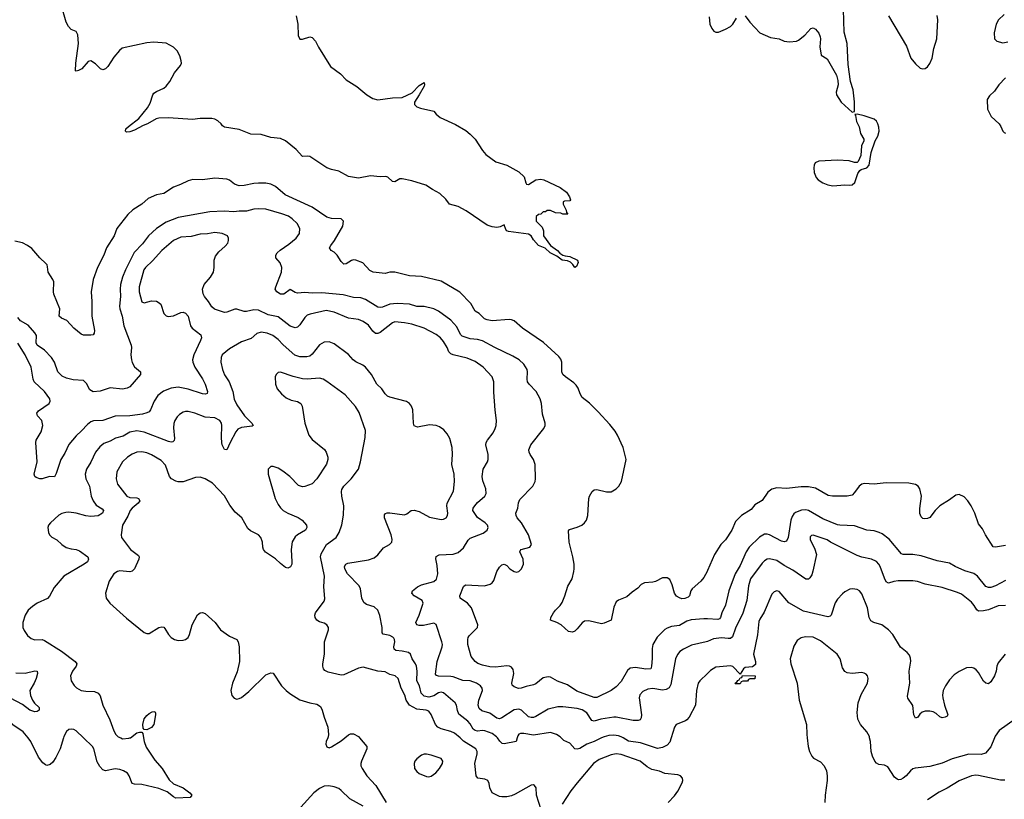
# Model space of a CAD drawing. Header units: inches. Extents: x 884691 to 1028259, y 526745 to 653629.
# Tile 107 of 241: x 944346 to 952441, y 589496 to 595907. Entities that reach past the tile are written whole.
import ezdxf

# ---------------------------------------------------------------- set-up
doc = ezdxf.new("R2010")
doc.units = ezdxf.units.IN
doc.header["$MEASUREMENT"] = 0
for name, color, linetype in [('A9548', 7, 'Continuous'), ('A9549', 7, 'Continuous'), ('A9558', 7, 'Continuous'), ('A9559', 7, 'Continuous')]:
    doc.layers.add(name, color=color, linetype=linetype)

msp = doc.modelspace()

# ---------------------------------------------------------------- linework, layer by layer
at = {"layer": 'A9548', "color": 6}
for points, elevation in [([(944705.9, 590000), (944678.2, 589910), (944641.6, 589838.4), (944618.4, 589801.6), (944597.5, 589782.5), (944570, 589773.7), (944558.4, 589778.4), (944536.3, 589796.3), (944501, 589841), (944438.3, 589970), (944414.6, 590000)], 2500), ([(945364, 590000), (945369.4, 589970), (945384.7, 589924.7), (945457.4, 589817.4), (945515.8, 589750), (945575.9, 589655.9), (945610, 589623.9), (945688.8, 589590), (945745.3, 589550), (945761.6, 589530), (945748.5, 589511.5), (945630, 589506.2), (945610, 589515.8), (945557.7, 589557.7), (945490, 589585.5), (945350, 589618.3), (945290, 589619.8), (945270, 589626.6), (945246.6, 589690), (945230.8, 589710), (945199.8, 589730), (945170, 589741.4), (945130, 589747), (945050, 589731.2), (945030, 589738.4), (945005.7, 589765.7), (944983.5, 589803.5), (944955.3, 589910), (944943.6, 589930), (944871, 590000)], 2500), ([(945177.6, 590000), (945190, 589994.3), (945242.7, 589997.3), (945251.3, 590000)], 2500), ([(946878.4, 590000), (946866.3, 589970), (946864, 589950), (946870, 589928.7), (946890, 589920.2), (946910, 589928.5), (946990, 589976.8), (947017.7, 590000)], 2600), ([(947139.9, 590000), (947201.2, 589930), (947199.2, 589910), (947154.8, 589810), (947150.2, 589790), (947151.9, 589770), (947160.2, 589750), (947199.5, 589690), (947273.9, 589610), (947358.7, 589470)], 2600), ([(948632.1, 589410), (948594.2, 589530), (948591.4, 589591.4), (948579.7, 589610), (948570, 589615.5), (948550, 589612.8), (948420.6, 589539.4), (948390, 589525.7), (948350, 589516.1), (948310, 589514.8), (948290, 589518.9), (948231.1, 589550), (948210.2, 589590), (948205.7, 589625.7), (948195.3, 589650), (948170, 589661.5), (948112.5, 589670), (948098.7, 589690), (948089, 589790), (948108.1, 589870), (948107.4, 589890), (948096.5, 589910), (947994.4, 589974.4), (947966, 590000)], 2600), ([(948436.5, 590000), (948428.3, 589970), (948330, 589952.9), (948313.8, 589953.8), (948293.2, 589973.2), (948274.1, 590000)], 2500), ([(949128.8, 590000), (949070, 589971.1), (949010, 589948.3), (948950, 589913.7), (948930, 589908.3), (948910, 589909.9), (948870, 589958.4), (948818.5, 589978.5), (948799, 590000)], 2500), ([(949701.3, 590000), (949690, 589964.5), (949670, 589940.7), (949630, 589920.9), (949590, 589914.8), (949450, 589961.3), (949350, 589974.7), (949307.7, 590000)], 2500), ([(949677.2, 589470), (949730, 589524.2), (949757.4, 589562.6), (949791.8, 589630), (949796.6, 589650), (949794.2, 589670), (949777.8, 589690), (949758.1, 589698.1), (949650, 589707.9), (949606.8, 589726.8), (949542.2, 589742.2), (949503.5, 589763.5), (949446.1, 589810), (949290, 589865.6), (949250, 589870), (949210, 589861.1), (949110, 589823.9), (949063, 589790), (948927.9, 589632.1), (948875.8, 589564.2), (948805.4, 589454.6)], 2600), ([(947170, 589440.6), (947059.5, 589499.5), (946990, 589569.3), (946970, 589583.4), (946930, 589598.8), (946886.8, 589606.8), (946850, 589602.8), (946810, 589585), (946765.5, 589550), (946658.2, 589430)], 2600)]:
    msp.add_lwpolyline(points, dxfattribs=dict(at, elevation=elevation))
at = {"layer": 'A9548', "color": 6, "elevation": 2700}
msp.add_lwpolyline([(947690, 589868), (947670, 589867.1), (947650, 589859.5), (947610.1, 589830), (947595.4, 589810), (947588.1, 589790), (947592.8, 589750), (947610, 589724.2), (947630, 589708), (947690, 589682.8), (947710, 589680.8), (947730, 589686.1), (947766.9, 589713.1), (947798.4, 589750), (947823.2, 589790), (947825.6, 589810), (947810.6, 589830.6), (947730, 589858.9)], close=True, dxfattribs=at)
at = {"layer": 'A9549', "color": 6}
for points, elevation in [([(946618.5, 595938.5), (946632.4, 595870), (946635.9, 595775.9), (946648.2, 595748.2), (946670, 595746.8), (946730, 595766.8), (946750, 595760.7), (946779.1, 595730), (946802.3, 595682.3), (946902, 595522), (946982.6, 595462.6), (947030, 595413.4), (947117.5, 595357.5), (947199.1, 595290), (947250, 595258.4), (947290, 595248.4), (947410, 595263.8), (947490, 595268.2), (947573.1, 595306.9), (947630, 595365.5), (947670.7, 595390), (947674.2, 595374.2), (947670, 595361.2), (947631.5, 595288.5), (947591, 595230), (947591.3, 595210), (947610, 595191.3), (947639.8, 595179.8), (947750, 595156), (947771, 595130), (947803.1, 595103.1), (947930, 595044.9), (948014.5, 594994.5), (948050, 594966.7), (948090, 594924.9), (948151.2, 594830), (948179.1, 594799.1), (948259.2, 594739.2), (948352.2, 594710), (948450, 594656), (948493.4, 594613.4), (948506.1, 594566.1), (948513.7, 594553.7), (948530, 594552.7), (948590, 594590.3), (948630, 594596.4), (948656, 594590), (948790, 594527.7), (948842, 594490), (948866.8, 594450), (948873.4, 594426.6), (948870, 594418), (948824.7, 594415.3), (948814, 594410), (948814, 594390), (948839.6, 594339.6), (948842, 594322), (948852.7, 594307.3), (948810, 594308), (948795.3, 594315.3), (948750, 594318), (948710, 594338), (948682, 594338), (948670, 594326), (948650, 594326), (948631.6, 594308.4), (948610, 594306), (948592.7, 594287.3), (948592, 594250), (948641, 594201), (948652, 594170), (948651.3, 594130), (948710.7, 594050), (948767.3, 594010), (948787, 593987), (948810, 593970.5), (948830, 593963.8), (948870, 593960.4), (948930.8, 593930), (948937, 593910), (948922.4, 593877.6), (948910, 593868.7), (948894.1, 593894.1), (948873.5, 593913.5), (948850, 593924), (948806.6, 593930), (948762.2, 593962.2), (948708.5, 593988.5), (948666.9, 594026.9), (948610, 594049.8), (948570, 594096), (948550, 594128.3), (948530, 594142), (948364.5, 594164.5), (948350.9, 594170.9), (948342.9, 594182.9), (948330, 594219), (948297.1, 594202.9), (948270, 594197.4), (948230, 594203.1), (948190, 594217.7), (948015.5, 594335.5), (947949.5, 594370), (947879.6, 594390), (947849.7, 594430), (947798.9, 594478.9), (947739.5, 594510), (947686, 594546), (947570, 594581.5), (947490, 594597.4), (947470, 594597.4), (947430, 594574.3), (947410, 594576.9), (947373, 594613), (947357, 594617), (947310, 594615.1), (947230, 594623.1), (947130, 594603.5), (947050, 594616.8), (946970, 594660.3), (946910, 594673.8), (946871.6, 594690), (946730, 594782.3), (946710, 594786), (946670, 594783.1), (946620, 594840), (946530, 594911.8), (946490, 594929.5), (946410, 594937.7), (946330, 594963.1), (946245.6, 594965.6), (946150, 595004.5), (946030, 595022.9), (946013.6, 595033.6), (946001.8, 595050), (945974.1, 595074.1), (945950, 595089.9), (945924.9, 595095.1), (945830, 595093.8), (945765.8, 595085.8), (945570, 595100.3), (945490, 595098.3), (945467.3, 595092.7), (945396.9, 595050), (945361.8, 595038.2), (945290, 594999.4), (945250, 594984.2), (945222.9, 594982.9), (945214.5, 594990), (945219.7, 595010), (945239.1, 595030), (945326.5, 595093.5), (945397.6, 595182.4), (945418.6, 595221.4), (945440.9, 595290), (945450, 595303.2), (945470, 595317.3), (945530, 595343.8), (945550, 595359.4), (945580.1, 595399.9), (945619.5, 595470), (945669.1, 595530), (945675.2, 595550), (945674.6, 595570), (945661.1, 595610), (945639.7, 595650), (945610, 595682), (945550, 595713.7), (945450, 595721.3), (945390, 595715.5), (945188, 595672), (945165.8, 595654.2), (945120.5, 595599.5), (945070, 595522.4), (945050, 595502.4), (945030, 595494), (945010, 595502), (944970, 595542.9), (944930, 595569.6), (944910, 595563), (944855.8, 595504.2), (944828.1, 595488.1), (944810, 595482.4), (944805.5, 595485.5), (944807.6, 595550), (944828.1, 595710), (944823.6, 595783.6), (944809.9, 595809.9), (944770, 595827.4), (944745.9, 595850), (944727.9, 595887.9), (944686.6, 596030)], 2100), ([(950000, 591376.1), (949997.3, 591370), (949970, 591318.8), (949946.5, 591290), (949874, 591226), (949862.5, 591210), (949853.6, 591170), (949840.9, 591159.1), (949813.3, 591146.7), (949790, 591145.2), (949770, 591151.8), (949746.8, 591166.8), (949728.6, 591190), (949710, 591258.2), (949690, 591303.5), (949670, 591318.3), (949630, 591316.8), (949572.3, 591287.7), (949550, 591281.6), (949482.7, 591277.3), (949456.6, 591263.4), (949427.8, 591232.2), (949380.2, 591199.8), (949338, 591162), (949270, 591132.2), (949250, 591118.4), (949230, 591076.3), (949208.8, 590970), (949150, 590943.8), (949130, 590939.5), (949024.6, 590964.6), (948990, 590962), (948970, 590947.6), (948930, 590897.7), (948910, 590879.5), (948890, 590870.7), (948856.8, 590876.8), (948798.9, 590930), (948761.6, 590950), (948709.3, 590970), (948713.9, 590990), (948734.3, 591030), (948750, 591052.3), (948790.5, 591089.5), (948806.1, 591113.9), (948828.2, 591170), (948851.2, 591248.8), (948887.4, 591310), (948901.7, 591370), (948905.4, 591390), (948903.2, 591430), (948893.7, 591490), (948862.9, 591610), (948856.9, 591703.1), (948866.2, 591713.8), (948930, 591733.3), (948966.6, 591750), (948990.8, 591769.2), (949005.4, 591790), (949016.2, 591830), (949025.8, 591970), (949030.3, 591990), (949052.3, 592027.7), (949070, 592040.1), (949090, 592042.4), (949170, 592024), (949210, 592025), (949250, 592049.6), (949271.1, 592070), (949293.4, 592110), (949332.8, 592290), (949306.6, 592390), (949261.6, 592490), (949242.5, 592522.5), (949198.6, 592578.6), (949102.5, 592682.5), (949030, 592752.5), (948970, 592799.5), (948952.9, 592830), (948936.9, 592876.9), (948921.8, 592901.8), (948901.5, 592921.5), (948832.1, 592970), (948812, 592990), (948803.4, 593010), (948802.3, 593090), (948794.4, 593114.4), (948777.4, 593137.4), (948653, 593253), (948478.8, 593370), (948410, 593431.8), (948390, 593439.6), (948370, 593441), (948230, 593430.5), (948190, 593438.2), (948167.9, 593447.9), (948123.2, 593490), (948090, 593511.4), (948053.7, 593573.7), (947965, 593665), (947810, 593757.3), (947650, 593795.9), (947550, 593800.5), (947430, 593831.7), (947390, 593831.3), (947350, 593820.5), (947250.7, 593830.7), (947225.6, 593845.6), (947167.5, 593907.5), (947110, 593929.2), (947090, 593931.5), (947073.5, 593926.5), (947030, 593898.2), (947010, 593897.8), (946990, 593917.9), (946957.2, 593970), (946930, 593996.2), (946907.4, 594010), (946893, 594030), (946903.1, 594050), (946935.2, 594090), (947002.1, 594210), (947008.4, 594250), (946989.6, 594269.6), (946910, 594273.3), (946870, 594282.6), (946750, 594364.8), (946527.9, 594467.9), (946450, 594536.4), (946410, 594554.5), (946370, 594561.4), (946310, 594563), (946270, 594559.4), (946190, 594542.2), (946150, 594541.6), (946113.1, 594553.1), (946070, 594586.4), (946050, 594595.8), (945950, 594605), (945850, 594590.9), (945770, 594594), (945730, 594581.5), (945668.9, 594551.1), (945610, 594528.8), (945530, 594478.1), (945470, 594468.1), (945402.5, 594437.5), (945351, 594389), (945275.3, 594344.7), (945234.4, 594305.6), (945145.4, 594190), (945122.4, 594130), (945060.6, 594030), (945037.5, 593970), (944985.3, 593870), (944950.5, 593770.5), (944933.5, 593670), (944939, 593590), (944938.7, 593470), (944962.1, 593350), (944959, 593330), (944950, 593315.6), (944930, 593313.2), (944870, 593313.9), (944850, 593321), (944790, 593369.5), (944733.1, 593433.1), (944690, 593451.6), (944669.7, 593469.7), (944676, 593530), (944626.1, 593650), (944622.8, 593670), (944625.3, 593750), (944619, 593770), (944579.9, 593830), (944574.7, 593874.7), (944570.7, 593890), (944561.5, 593901.5), (944510, 593949.8), (944444.6, 594024.6), (944410.3, 594050.3), (944370, 594072.7), (944306.9, 594086.9)], 2200), ([(950000, 590979.1), (949970, 590980.4), (949867.5, 590972.5), (949830, 590959.5), (949770, 590924.3), (949704, 590916), (949670, 590904.2), (949650, 590891.9), (949587.6, 590830), (949550.6, 590770), (949545.3, 590734.7), (949546.3, 590653.7), (949540.6, 590590), (949534.3, 590570), (949494.2, 590565.8), (949410, 590580.1), (949365.5, 590574.5), (949343.7, 590556.3), (949290, 590464.1), (949250, 590419.8), (949210, 590390.3), (949090, 590333.7), (949070, 590333.7), (948926, 590386), (948850, 590436.8), (948767, 590467), (948710, 590500.8), (948690, 590503.3), (948650, 590493.5), (948590, 590445.7), (948570, 590437.1), (948510, 590423.7), (948470, 590408.7), (948445.9, 590405.9), (948410, 590420.1), (948395.2, 590435.2), (948391.7, 590451.7), (948409.5, 590530), (948403.5, 590563.5), (948390, 590583.5), (948371.6, 590591.6), (948350, 590594), (948256.8, 590583.2), (948210, 590584.7), (948150, 590597.7), (948113.3, 590613.3), (948091.6, 590630), (948058.7, 590670), (948031.4, 590770), (948029.3, 590810), (948032.5, 590827.5), (948040.3, 590839.7), (948110.8, 590909.2), (948112.4, 590930), (948059.7, 591070), (948027.5, 591107.5), (947968.2, 591150), (947963.6, 591170), (947993.9, 591246.1), (948010, 591259.4), (948168.2, 591251.8), (948214.8, 591265.2), (948230, 591275), (948245.2, 591294.8), (948269.7, 591370.3), (948290, 591404.2), (948310, 591424.7), (948330, 591429.6), (948350, 591418.1), (948376.6, 591390), (948410, 591368), (948430, 591363.2), (948450, 591369.3), (948472.8, 591390), (948489, 591430), (948484.2, 591470), (948457.2, 591530), (948460.9, 591539.1), (948470, 591551.2), (948540.9, 591570), (948554.5, 591590), (948529.4, 591670), (948470.3, 591770), (948437.2, 591810), (948427.3, 591830), (948425.2, 591850), (948441.1, 591890), (948447.1, 591932.9), (948458.4, 591961.6), (948564.2, 592070), (948583.6, 592110), (948587.1, 592130), (948584.8, 592250), (948571.1, 592290), (948542.2, 592330), (948534.1, 592350), (948532.9, 592370), (948548.7, 592411.3), (948654.8, 592545.2), (948664.8, 592570), (948665.8, 592590), (948643.2, 592663.2), (948636.5, 592750), (948625.1, 592790), (948592.7, 592850), (948534.4, 592910), (948521.7, 592930), (948517.6, 592950), (948521.2, 593010), (948517.3, 593030), (948490, 593074.6), (948451.1, 593110), (948401.1, 593141.1), (948251.9, 593211.9), (948150, 593267.2), (948110, 593278.4), (948050, 593281.6), (947984.7, 593304.7), (947970, 593318.4), (947940.5, 593380.5), (947890, 593435.4), (947788.6, 593510), (947749.8, 593529.8), (947670, 593548.2), (947610, 593549.1), (947550, 593567.4), (947450, 593572.7), (947390, 593567.4), (947330, 593542.5), (947310, 593538.9), (947290, 593543.6), (947190, 593607.1), (947150, 593620.2), (947090, 593623), (947004.9, 593644.9), (946830, 593661.2), (946750, 593657.5), (946690, 593664.4), (946630, 593657.9), (946610, 593662.6), (946570, 593688.7), (946517.6, 593650), (946490, 593650.7), (946459.6, 593670), (946447.2, 593690), (946451.2, 593710), (946497.9, 593830), (946501.1, 593870), (946486.2, 593906.2), (946450.9, 593950), (946450.4, 593970), (946462.2, 593990), (946487, 594013), (946559.6, 594060.4), (946619.1, 594110), (946646.4, 594150), (946648.8, 594190), (946628, 594230), (946585.1, 594270), (946554.9, 594290), (946501.9, 594310), (946370, 594347.5), (946310, 594352.9), (946270, 594348.9), (946210, 594333.7), (946150, 594333.6), (946106, 594326), (946027.3, 594332.7), (945910, 594326.8), (945650, 594280.9), (945550, 594241.8), (945470.4, 594189.6), (945404.2, 594130), (945355.8, 594064.2), (945287.1, 593992.9), (945215.2, 593850), (945190.5, 593790), (945174.5, 593730), (945170.5, 593690), (945173.5, 593630), (945167.6, 593550), (945170.2, 593530), (945187.6, 593470), (945202.4, 593390), (945262.5, 593230), (945266.1, 593210), (945259.3, 593150), (945264, 593110), (945270, 593088.4), (945290, 593051.9), (945340.3, 593010), (945337.7, 592990), (945250, 592887.1), (945230, 592875.5), (945190, 592868.2), (945090, 592880.1), (945008.6, 592851.4), (944950, 592845.9), (944923.8, 592863.8), (944896.2, 592916.2), (944870, 592939.3), (944784.3, 592944.3), (944730, 592958), (944694.8, 592974.8), (944658.9, 593010), (944631.3, 593090), (944607.4, 593130), (944548.9, 593188.9), (944489.3, 593229.3), (944482.5, 593250), (944482.7, 593310), (944471.4, 593331.4), (944414.1, 593394.1), (944353, 593430), (944330, 593458.7)], 2300), ([(950000, 590794.3), (949989.9, 590790.1), (949870, 590762.3), (949802.2, 590730), (949772.9, 590710), (949753.7, 590686.3), (949737.7, 590650), (949698.9, 590441.1), (949686.9, 590413.1), (949661, 590399), (949630, 590393.6), (949552.6, 590407.4), (949510, 590400.4), (949470, 590382.9), (949444.9, 590355.1), (949438.8, 590330), (949457.3, 590190), (949454.8, 590165.2), (949447.5, 590150), (949430, 590142.9), (949390, 590143.6), (949250, 590171.2), (949230, 590170.9), (949124.3, 590155.7), (949070, 590138.7), (949050, 590143.7), (949010, 590206.8), (948970, 590230.4), (948930, 590243.2), (948810, 590256.4), (948770, 590255.4), (948690, 590237.4), (948590, 590177.5), (948570, 590169.8), (948550, 590168.7), (948530, 590175.1), (948471.6, 590230), (948450, 590238.1), (948410, 590231.8), (948310, 590166), (948290, 590158.8), (948270, 590162.8), (948210, 590203.2), (948144.3, 590224.3), (948123.1, 590243.1), (948114, 590270), (948119.5, 590310), (948149.9, 590390), (948148.7, 590410), (948134.8, 590430), (948101.5, 590450), (948050, 590470), (947988.2, 590471.8), (947910, 590502.7), (947890, 590505.9), (947788.4, 590508.4), (947772.7, 590512.7), (947764.4, 590524.4), (947778.5, 590630), (947820.1, 590750), (947821.6, 590770), (947816.5, 590790), (947770, 590933.9), (947750, 590943), (947666, 590926), (947630, 590925.5), (947610.3, 590930.3), (947603, 590950), (947631.4, 591010), (947662.6, 591110), (947654.2, 591130), (947587.8, 591170), (947571.2, 591190), (947574.5, 591210), (947616.7, 591243.3), (947650, 591258.4), (947750, 591286.6), (947773.2, 591306.8), (947782.3, 591350), (947777.7, 591417.7), (947767.5, 591472.5), (947770, 591493.9), (947794.7, 591505.3), (947910, 591512), (947950, 591526.7), (947995.2, 591564.8), (948033.8, 591626.2), (948050, 591644), (948155.1, 591684.9), (948188.4, 591710), (948197.4, 591730), (948191.3, 591750), (948173.1, 591770), (948110, 591812.8), (948072.4, 591870), (948073.4, 591890), (948087.4, 591910), (948110, 591936.6), (948170, 591988.7), (948180.6, 592010), (948179.2, 592050), (948153.6, 592113.6), (948146.8, 592150), (948156.3, 592210), (948191.3, 592270), (948197.1, 592290), (948197.3, 592330), (948177.7, 592410), (948181.2, 592430), (948191.4, 592450), (948237.8, 592510), (948255.9, 592544.1), (948263.8, 592570), (948267.2, 592610), (948255.2, 592695.2), (948243.2, 592843.2), (948244.5, 592930), (948231.3, 592970), (948155.3, 593050), (948090, 593096.5), (948024.9, 593124.9), (947910.7, 593150.7), (947890, 593159.5), (947875.3, 593175.3), (947861.2, 593210), (947830, 593261.8), (947805.8, 593290), (947770, 593317.9), (947670.9, 593370), (947570, 593402.3), (947510, 593414.3), (947430, 593423.1), (947410, 593414.4), (947310, 593334), (947290, 593326.3), (947270, 593326.6), (947250, 593345.7), (947214.6, 593394.6), (947170, 593426.4), (947130, 593442.3), (947050, 593453.6), (946930, 593502.3), (946865.5, 593514.5), (946733.5, 593486.5), (946710, 593476.9), (946690, 593458.6), (946650, 593397.8), (946630, 593379.8), (946610, 593374.1), (946570, 593387.5), (946470, 593462.5), (946390, 593480.2), (946310, 593519), (946270, 593521.4), (946210, 593507.7), (946190, 593508.1), (946130, 593526.7), (946114.2, 593525.8), (946050, 593500.5), (946030, 593498.1), (945946.9, 593526.9), (945924.5, 593544.5), (945897.9, 593590), (945865.6, 593630), (945853.7, 593653.7), (945847.7, 593690), (945862, 593730), (945914.9, 593790), (945939.5, 593830), (945945.6, 593870), (945943.6, 593930), (945956.3, 593963.7), (945982.5, 593997.5), (946036, 594044), (946055.9, 594070), (946062.9, 594090), (946063.7, 594110), (946053.9, 594130), (946010, 594149.9), (945950, 594157.5), (945890, 594146.4), (945830, 594144.3), (945756, 594124), (945670, 594118), (945610, 594090.8), (945514.5, 594010), (945437.1, 593922.9), (945379.7, 593870), (945367.1, 593850), (945328.9, 593708.9), (945328.8, 593668.8), (945350, 593585.6), (945370, 593579.4), (945430, 593595), (945470, 593591.5), (945485.4, 593585.4), (945506.8, 593566.8), (945530.2, 593490), (945550, 593470.9), (945566.5, 593466.5), (945610, 593471.7), (945670, 593499.6), (945690, 593501.8), (945710, 593494.5), (945731.3, 593470), (945750, 593388.9), (945763.9, 593370), (945834.5, 593314.5), (945839.5, 593290), (945833.6, 593270), (945776.6, 593150), (945767.1, 593110), (945769.5, 593090), (945786.9, 593050), (945850, 592953.9), (945871.9, 592910), (945890.3, 592850), (945888.1, 592831.9), (945873, 592827), (945850, 592830), (945730, 592867.3), (945650, 592884.3), (945590, 592877.9), (945527.5, 592852.5), (945482.4, 592817.6), (945450.4, 592770), (945421.9, 592698.1), (945410, 592683.1), (945390, 592672.7), (945356.3, 592663.7), (945250, 592649.2), (945130, 592646), (945030, 592611.9), (944951.6, 592608.4), (944930, 592599.6), (944902, 592578), (944854.9, 592525.1), (944810, 592483.7), (944750, 592414.5), (944716.8, 592343.2), (944685.2, 592290), (944645.9, 592174.1), (944632.6, 592147.4), (944590, 592151.6), (944530, 592130.8), (944510, 592130.4), (944482.2, 592142.2), (944470.6, 592150.6), (944466.1, 592170), (944488.3, 592271.7), (944477.8, 592430), (944481.3, 592450), (944522.3, 592517.7), (944536.2, 592570), (944528.1, 592610), (944491.9, 592650), (944487.4, 592670), (944501.7, 592690), (944587, 592750), (944595.2, 592770), (944592.4, 592790), (944549.9, 592850), (944466, 592930), (944456.7, 592950), (944440.1, 593050), (944390.8, 593150.8), (944330, 593246.4)], 2400), ([(948274.1, 590000), (948267, 590010), (948230, 590036.5), (948170, 590058.7), (948150, 590060.9), (948110, 590056.2), (948090, 590060.7), (948073.8, 590073.8), (948050, 590115.9), (948030, 590139), (947957.3, 590197.3), (947945.1, 590225.1), (947937.1, 590270), (947924.9, 590290), (947830.4, 590370.4), (947810, 590376), (947790, 590371.3), (947750, 590347.8), (947710, 590336), (947670, 590345.2), (947656.4, 590356.4), (947647.7, 590370), (947633.9, 590430), (947611.4, 590470), (947614.5, 590550), (947608.2, 590590), (947600.2, 590610), (947572.1, 590650), (947559.3, 590690), (947543, 590703), (947490, 590714.6), (947439.2, 590719.2), (947423.3, 590730), (947422.4, 590750), (947429.9, 590790), (947428.4, 590810), (947421, 590821), (947413.9, 590830), (947390, 590842.8), (947334.8, 590854.8), (947326, 590866), (947324.7, 590910), (947308, 591008), (947291.3, 591051.3), (947260, 591080), (947197.5, 591097.5), (947175.1, 591115.1), (947159.8, 591150), (947147.1, 591227.1), (947137.8, 591250), (947042, 591350), (947020, 591390), (947017.1, 591410), (947025.9, 591430), (947042.8, 591437.2), (947214, 591466), (947259.1, 591480.9), (947290, 591505.1), (947337.4, 591562.6), (947387.4, 591592.6), (947404.6, 591610), (947408.5, 591631.5), (947400.9, 591670), (947346.5, 591810), (947346, 591834), (947353.3, 591846.7), (947367.9, 591852.1), (947390, 591852.1), (947510, 591835.7), (947530, 591844.7), (947563.8, 591870), (947590, 591873.1), (947630, 591862.7), (947715.3, 591815.3), (947810, 591798), (947830, 591799.7), (947851.1, 591810), (947863.2, 591830), (947866.2, 591850), (947857.1, 591910), (947859, 591930), (947912.3, 592030), (947921, 592110), (947916.6, 592170), (947898, 592250), (947904.8, 592330), (947902.6, 592390), (947882.3, 592462.3), (947861.6, 592501.6), (947833.7, 592533.7), (947797.8, 592557.8), (947770, 592569.9), (947714.7, 592574.7), (947617.1, 592557.1), (947590, 592567.9), (947584.6, 592590), (947577.7, 592697.7), (947568, 592728), (947551.6, 592751.6), (947526.9, 592766.9), (947390, 592801.5), (947370, 592810.7), (947350, 592830.8), (947323.2, 592870), (947283.3, 592910), (947239.4, 592990), (947190, 593048.8), (947166.3, 593066.3), (947110, 593093.5), (947088.5, 593110), (947050, 593155), (946930, 593241), (946890, 593257.8), (946850, 593255), (946810, 593234.2), (946750, 593155.8), (946730, 593140.2), (946706.6, 593133.4), (946650, 593134.3), (946608.2, 593148.2), (946512.9, 593232.9), (946470, 593278.1), (946427.1, 593310), (946379.5, 593330), (946330, 593337.4), (946294.6, 593325.4), (946250, 593285.8), (946170, 593257.3), (946070, 593200.1), (946010.5, 593150), (946001.3, 593130), (946000.8, 593090), (946013.3, 593030), (946030, 592985.8), (946068.3, 592928.3), (946098.6, 592850), (946110, 592787.3), (946130, 592739.3), (946194.5, 592650), (946253.6, 592590), (946264.1, 592570), (946257, 592563), (946170, 592554.4), (946140.4, 592539.6), (946122.3, 592517.7), (946075, 592430), (946050, 592368.5), (946030, 592372.7), (946010.3, 592410), (946006.8, 592430), (946004.1, 592470), (946008.5, 592568.5), (946003.9, 592590), (945992.2, 592612.2), (945950, 592632.1), (945870, 592638.7), (945784.5, 592670), (945730, 592684.6), (945710, 592685.3), (945690, 592680.6), (945659.3, 592660.7), (945639.8, 592640.2), (945620.6, 592610), (945612.7, 592587.3), (945609.3, 592550.7), (945618, 592462), (945614.6, 592445.4), (945604.4, 592435.6), (945590, 592433.3), (945570, 592437.6), (945370, 592514.7), (945310, 592526.7), (945250, 592515.5), (945197.2, 592482.8), (945133.5, 592466.5), (945090, 592441.5), (945038.3, 592421.7), (945004.8, 592395.2), (944969.5, 592350.5), (944931.2, 592268.8), (944893.8, 592210), (944882.8, 592170), (944889.1, 592130), (944919, 592070), (944933.5, 591990), (944949, 591949), (944973.4, 591913.4), (945024, 591884), (945033.5, 591870), (945027, 591850), (944990, 591827.8), (944930, 591822.6), (944890, 591826.6), (944810, 591850), (944750, 591857.2), (944724.3, 591855.7), (944693.4, 591846.6), (944668.6, 591831.4), (944598.2, 591770), (944583.2, 591750), (944578.2, 591730), (944583.5, 591690), (944591.7, 591670), (944610.5, 591650.5), (944650, 591628.9), (944691.7, 591590), (944727.9, 591567.9), (944770, 591554.6), (944810, 591549.1), (944838.4, 591538.4), (944905, 591490), (944911.8, 591470), (944902.2, 591450), (944877, 591430), (944709.8, 591330), (944630, 591238.1), (944590, 591166.3), (944573.4, 591146.6), (944490, 591108.6), (944450, 591081.9), (944416.2, 591050), (944391.4, 591010), (944371.4, 590950), (944372.3, 590910), (944382.8, 590882.8), (944410, 590843.8), (944439.2, 590819.2), (944470, 590807.5), (944530, 590809.2), (944550, 590802.7), (944690, 590714.2), (944802.9, 590630), (944815.6, 590610), (944810.9, 590590), (944778.9, 590550), (944762.6, 590510), (944770.1, 590470), (944792.8, 590432.8), (944812.5, 590412.5), (944850, 590391.5), (944890, 590384.4), (944961.8, 590381.8), (944991.6, 590370), (945007.7, 590347.7), (945028, 590270), (945087.9, 590150), (945119.5, 590059.5), (945136, 590030), (945156, 590010), (945177.6, 590000)], 2500), ([(947966, 590000), (947920.8, 590040.8), (947890, 590054.2), (947810, 590076.2), (947784.5, 590090), (947765.2, 590110), (947730, 590192.6), (947710, 590219.5), (947687.5, 590227.5), (947610, 590238.1), (947550.1, 590270.1), (947523.9, 590310), (947513.2, 590353.2), (947482.8, 590410), (947456.5, 590490), (947433.9, 590510), (947390, 590522.6), (947350, 590545.2), (947289.4, 590549.4), (947170, 590583.7), (947130, 590575.4), (947010, 590518.8), (946990, 590516.4), (946880.8, 590540.8), (946855.4, 590555.4), (946843.9, 590570), (946837.4, 590590), (946837.7, 590610), (946851.7, 590688.3), (946851.9, 590790), (946886, 590890), (946884, 590910), (946870.6, 590930), (946850, 590944.1), (946810, 590956.6), (946790, 590969.2), (946775, 590990), (946771, 591010), (946778.5, 591030), (946850, 591125.4), (946854.3, 591145.7), (946847.2, 591247.2), (946851.9, 591330), (946817.7, 591490), (946824.8, 591515.2), (946867.9, 591592.1), (946946.6, 591650), (946973.5, 591690), (946994.1, 591754.1), (947008.5, 591831.5), (947010.3, 591909.7), (946993.1, 591990), (946991.8, 592028.2), (946995.5, 592044.5), (947010, 592071.8), (947069.8, 592130), (947130.5, 592210), (947147.6, 592272.4), (947187.1, 592470), (947189.5, 592530), (947135.8, 592675.8), (947106.2, 592726.2), (947021.2, 592821.2), (946870, 592932.8), (946840.3, 592950), (946810, 592959), (946710.1, 592949.9), (946670, 592954.9), (946593.3, 592973.3), (946490, 593008.8), (946470, 593005.2), (946461.6, 592998.4), (946453.1, 592990), (946446.6, 592970), (946448.3, 592910), (946463.7, 592870), (946498.9, 592830), (946537.3, 592797.3), (946579, 592779), (946630, 592766.3), (946657.2, 592750), (946667.7, 592727.7), (946691.4, 592590), (946723.6, 592490), (946750, 592455.1), (946851.3, 592371.3), (946866.7, 592350), (946880.5, 592310), (946880.5, 592290), (946867.2, 592252.8), (946789.6, 592130.4), (946749.1, 592090.9), (946690, 592067.4), (946670, 592064.9), (946637.5, 592077.5), (946567.3, 592150), (946510, 592195.6), (946470, 592219.1), (946430, 592233.4), (946410, 592233.3), (946388.8, 592211.2), (946390, 592168.9), (946446.1, 591970), (946470, 591919.2), (946490, 591891.9), (946511.9, 591871.9), (946550.2, 591850), (946634.1, 591814.1), (946668.2, 591790), (946704.4, 591750), (946707.7, 591730), (946694.4, 591710), (946630, 591671.7), (946610, 591654.8), (946586.2, 591613.8), (946576.6, 591550), (946583.8, 591450), (946582.1, 591430), (946573.3, 591406.7), (946550, 591396.6), (946530, 591403), (946490, 591433.8), (946450, 591473.1), (946367.3, 591527.3), (946350.2, 591550.2), (946344.5, 591570), (946342.6, 591610), (946327.7, 591650), (946310, 591670.6), (946244.7, 591704.7), (946222, 591722), (946173, 591810), (946117.1, 591857.1), (946074.6, 591914.6), (946030, 591991.7), (945930, 592095), (945870, 592132.6), (945830, 592144.3), (945790, 592141.9), (945690, 592107.8), (945650, 592105.7), (945630, 592111), (945594.9, 592130), (945576.3, 592150), (945543.3, 592243.3), (945510, 592281.7), (945430, 592329.4), (945390, 592346.4), (945350, 592352.5), (945310, 592350), (945270, 592333.9), (945231.6, 592310), (945191.1, 592270), (945145.2, 592190), (945137.6, 592130), (945150, 592086.9), (945227.9, 591990), (945250, 591979), (945310, 591975.9), (945322.6, 591970), (945332.9, 591950), (945319.4, 591930), (945270, 591890.5), (945255.1, 591870), (945235.8, 591824.2), (945191.4, 591750), (945178.9, 591670), (945183.5, 591650), (945257.8, 591550), (945321.3, 591501.3), (945328.1, 591490), (945324.7, 591470), (945289.4, 591390.6), (945270, 591373.1), (945250, 591367.8), (945170, 591373.5), (945150, 591369.4), (945120.8, 591350), (945081.2, 591290), (945051.1, 591190), (945056.9, 591150), (945086.9, 591110), (945224.7, 590984.7), (945370, 590866.5), (945390, 590859.3), (945410, 590860.6), (945490, 590909.3), (945515.2, 590915.2), (945530, 590911.7), (945540.4, 590900.4), (945569.2, 590850), (945590, 590826.4), (945619.3, 590810), (945650, 590801.8), (945690, 590803.5), (945710, 590811.3), (945730, 590826.5), (945741.4, 590850), (945763.2, 590930), (945808.4, 591011.6), (945830, 591030.2), (945850, 591032.6), (945870, 591024.5), (945952.9, 590950), (945996, 590890), (946070, 590838.6), (946130, 590810.2), (946143.2, 590790), (946149.4, 590750), (946153.6, 590630), (946134.9, 590545.1), (946094.7, 590450), (946080.8, 590390), (946088.9, 590350), (946108.3, 590328.3), (946130, 590320.3), (946150, 590323.6), (946170, 590333.7), (946230, 590381.7), (946370, 590518.1), (946410, 590537.1), (946430, 590532), (946499.4, 590430), (946536.6, 590390), (946566.3, 590366.3), (946650, 590312.7), (946730, 590288.9), (946790, 590278.9), (946817.8, 590257.8), (946832.7, 590230), (946849.2, 590170), (946878.9, 590090), (946884.8, 590030), (946882.5, 590010), (946878.4, 590000)], 2600), ([(944314.8, 590534.8), (944390, 590532.3), (944470, 590552.1), (944488.7, 590548.7), (944491.9, 590530), (944481.1, 590490), (944464.2, 590450), (944430.3, 590389.7), (944434.5, 590350), (944451, 590311), (944466.6, 590286.6), (944506.4, 590250), (944504.8, 590230), (944490, 590218.7), (944470, 590216.3), (944430, 590230), (944370, 590274.5), (944270, 590326.3)], 2400), ([(950000, 590529.6), (949936.8, 590470), (949923.6, 590450), (949910, 590390), (949901, 590270), (949850, 590171.9), (949831, 590149), (949818.7, 590141.3), (949744.3, 590110), (949730, 590089.8), (949701.3, 590000)], 2500), ([(944414.6, 590000), (944375, 590050), (944289.5, 590109.5), (944230, 590160), (944069.8, 590249.8), (944037.9, 590277.9), (944010, 590313), (943990, 590329.7), (943970, 590334.2), (943929.1, 590330), (943910, 590322.3), (943897.7, 590310), (943883.3, 590250), (943867.2, 590210), (943864.6, 590190), (943872.7, 590150), (943890.6, 590110.6), (943910, 590090.1), (943957.8, 590057.8), (943990, 590026.8), (944030, 590004), (944034.2, 590000)], 2500), ([(944871, 590000), (944810, 590058.9), (944790, 590069.9), (944770, 590073.9), (944750.4, 590069.6), (944730, 590054), (944710, 590013.3), (944705.9, 590000)], 2500), ([(945251.3, 590000), (945257.9, 590002.1), (945310, 590041.9), (945330, 590049), (945350, 590047.7), (945357.3, 590037.3), (945364, 590000)], 2500), ([(947017.7, 590000), (947050, 590027.1), (947066.9, 590033.1), (947090, 590033), (947130, 590011.4), (947139.9, 590000)], 2600), ([(948799, 590000), (948789.9, 590010), (948758.1, 590030), (948710, 590046.4), (948570, 590022.8), (948490, 590037.3), (948464.3, 590035.7), (948449.8, 590030.2), (948441.5, 590018.5), (948436.5, 590000)], 2500), ([(949307.7, 590000), (949290, 590010.6), (949270, 590018.1), (949230, 590023.6), (949190, 590020.1), (949150, 590010.4), (949128.8, 590000)], 2500)]:
    msp.add_lwpolyline(points, dxfattribs=dict(at, elevation=elevation))
at = {"layer": 'A9549', "color": 6, "elevation": 2500}
msp.add_lwpolyline([(945390, 590066.6), (945369.5, 590069.5), (945362.2, 590082.2), (945358.7, 590110), (945370, 590156.5), (945390, 590186), (945410, 590201.3), (945434.2, 590214.2), (945457.3, 590217.3), (945463.4, 590203.4), (945462.7, 590190), (945450, 590111.6), (945430, 590086)], close=True, dxfattribs=at)
at = {"layer": 'A9558', "color": 6}
for points, elevation in [([(950821.1, 590000), (950828.8, 589930), (950839.6, 589890), (950857.6, 589850), (950873.3, 589833.3), (950930, 589804.7), (950959.7, 589770), (950978.5, 589730), (950984.9, 589690), (950984.8, 589650), (950966.9, 589530), (950966.2, 589470)], 2600), ([(952359.2, 590000), (952330, 589927.9), (952286.1, 589873.9), (952250, 589864.2), (952150, 589866.6), (952012.6, 589827.4), (951930, 589793.2), (951830, 589766.2), (951708.3, 589751.7), (951690, 589745.4), (951670, 589730.6), (951634.4, 589690), (951610, 589670.5), (951590, 589659.5), (951570, 589656.8), (951560.4, 589660.4), (951538.9, 589678.9), (951483.9, 589763.9), (951456.8, 589776.8), (951410, 589780.8), (951390, 589792.9), (951376.9, 589810), (951358.3, 589850), (951347.2, 589890), (951340.1, 589970), (951334, 590000)], 2600), ([(952446.5, 589653.5), (952410, 589653.5), (952230, 589692.6), (952205.8, 589694.2), (952170, 589687.7), (952070, 589648.7), (951970, 589587), (951905.7, 589554.3), (951809.4, 589490.6)], 2700)]:
    msp.add_lwpolyline(points, dxfattribs=dict(at, elevation=elevation))
at = {"layer": 'A9559', "color": 6}
for points, elevation in [([(950310, 595938.6), (950347.6, 595887.6), (950430, 595800.2), (950520, 595760), (950590, 595750.2), (950630.7, 595730.7), (950674.8, 595725.2), (950733.6, 595730), (950750, 595737.8), (950800.3, 595779.7), (950850, 595833.8), (950870, 595839.6), (950890, 595830.2), (950916.5, 595796.5), (950927.4, 595767.4), (950930.1, 595749.9), (950924.8, 595684.8), (950934.9, 595614.9), (950984, 595584), (951060.7, 595450), (951071.7, 595408.3), (951075.6, 595370), (951059.5, 595310), (951062.6, 595290), (951099.3, 595230), (951190, 595147.7), (951208.9, 595151.1), (951209.7, 595230.3), (951197.4, 595330), (951177.7, 595397.7), (951157.7, 595537.7), (951149.4, 595710), (951124.4, 595804.4), (951118.9, 595990)], 2200), ([(950014.4, 595930), (950020.8, 595870), (950035.2, 595835.2), (950052.6, 595812.6), (950070, 595804.6), (950090, 595805.5), (950150, 595828.8), (950190, 595851.9), (950209.9, 595870), (950240.1, 595919.9)], 2200), ([(951490, 595937.6), (951636.8, 595690), (951672.4, 595590), (951710, 595543.1), (951750, 595507.7), (951770, 595502.3), (951790, 595506), (951810, 595519.5), (951830, 595547), (951846.9, 595590), (951861.9, 595670), (951886.4, 595750), (951895.5, 595904.5), (951890, 595940.7)], 2200), ([(952439.8, 595950), (952393.1, 595906.9), (952373.5, 595870), (952358.7, 595798.7), (952361, 595750), (952378.8, 595730), (952430, 595717.7), (952470, 595725.1)], 2200), ([(952452, 595428), (952397.2, 595370), (952360.7, 595319.3), (952319.3, 595280.7), (952301.1, 595250), (952303.1, 595170), (952331.7, 595110), (952398.5, 595050), (952412.6, 595030), (952429.3, 594989.3), (952439.9, 594979.9), (952450, 594974.6)], 2200), ([(952450, 591584.2), (952370, 591569.9), (952350, 591573.3), (952286.5, 591670), (952261.4, 591721.4), (952230, 591762.4), (952198.4, 591850), (952169.4, 591910), (952142.1, 591950), (952110, 591982), (952070, 592002), (952042.1, 591997.9), (951990, 591959), (951910, 591908.4), (951872.5, 591870), (951830, 591813.2), (951810, 591804.1), (951782.9, 591802.9), (951770, 591806.3), (951757.9, 591817.9), (951747.2, 591847.2), (951747.1, 591887.1), (951759, 591990), (951747, 592050), (951732.2, 592072.2), (951710, 592085.7), (951656.9, 592096.9), (951470, 592098.4), (951370, 592088.1), (951290, 592093.2), (951270, 592087.2), (951248.2, 592071.8), (951210, 592017.8), (951190, 591998.2), (951150, 591989.1), (951029.7, 591989.7), (950994.2, 591994.2), (950890, 592053.5), (950830, 592066.3), (950770, 592066.2), (950650, 592051.7), (950570, 592055.9), (950530, 592046.7), (950497.9, 592022.1), (950450, 591952.4), (950390, 591916.2), (950360.1, 591879.9), (950281.4, 591830), (950230, 591780.2), (950200.6, 591710), (950150, 591628.9), (950109.8, 591590.2), (950058.6, 591510), (950000, 591376.1)], 2200), ([(952450, 591294.3), (952370, 591252.2), (952330, 591237.2), (952310, 591237.8), (952290, 591246.2), (952220.2, 591330), (952190, 591352.7), (952115.9, 591375.9), (952037.7, 591410), (951990, 591436.7), (951890, 591456), (951757.7, 591497.7), (951690, 591507.8), (951610, 591509.7), (951595.2, 591515.2), (951494.9, 591634.9), (951437.6, 591677.6), (951411.1, 591691.1), (951370, 591702.6), (951310, 591710.4), (951210, 591745.1), (951090, 591749), (951070, 591753.6), (950950, 591801.4), (950830, 591871.7), (950810, 591876.1), (950772.5, 591872.5), (950724.8, 591855.2), (950710, 591843.1), (950697.2, 591822.8), (950686.3, 591790), (950663.1, 591650), (950650, 591619.7), (950630, 591614.2), (950610, 591619.8), (950510, 591672), (950490, 591677.2), (950470, 591675.6), (950427.5, 591652.5), (950342.8, 591570), (950318.4, 591530), (950270, 591419.8), (950229.1, 591350), (950176.5, 591210), (950148.1, 591091.9), (950119.9, 591030), (950108.9, 590991.1), (950098.9, 590981.1), (950084.6, 590975.4), (950000, 590979.1)], 2300), ([(952450, 591088.4), (952390, 591087.6), (952310, 591054.4), (952270, 591045), (952230, 591044), (952215, 591055), (952193.9, 591090), (952170, 591118), (952090, 591183.4), (952057.5, 591197.5), (951930, 591237), (951790, 591263.8), (951726.7, 591286.7), (951690, 591293.8), (951568.5, 591291.5), (951532.7, 591287.3), (951490, 591273.2), (951470, 591284.5), (951454.8, 591314.8), (951420.6, 591410), (951410, 591430.3), (951390, 591452.3), (951350, 591471.5), (951270, 591486.2), (951230, 591499.6), (951011.7, 591611.7), (950983.8, 591630), (950870, 591668.6), (950855.4, 591664.6), (950845.1, 591654.9), (950844.3, 591630), (950880.6, 591560.6), (950897.1, 591510), (950868.1, 591371.9), (950858, 591342), (950842.5, 591317.5), (950830, 591307), (950810, 591304.8), (950701.4, 591381.4), (950630, 591417.8), (950570, 591459.8), (950510, 591473.8), (950490, 591470), (950470, 591457.3), (950450, 591437.3), (950353.1, 591310), (950337.3, 591250), (950322.8, 591130), (950292.3, 591027.7), (950230, 590904), (950206.9, 590833.1), (950190, 590818.7), (950170, 590817.2), (950115.3, 590824.7), (950050, 590814.8), (950000, 590794.3)], 2400), ([(952446.9, 590690), (952390, 590618.9), (952379.8, 590590), (952375, 590550), (952360.8, 590510), (952330, 590461), (952310, 590446.6), (952290, 590449.8), (952270, 590468.5), (952230, 590538.8), (952210, 590560.4), (952190, 590573.9), (952170, 590580.1), (952130, 590576.1), (952070, 590547.9), (952030, 590519.9), (951990, 590477.9), (951957, 590430), (951938.1, 590390), (951932.4, 590352.4), (951935.2, 590330), (951948.8, 590268.8), (951977.1, 590190), (951970, 590179.2), (951954.4, 590170), (951930, 590166.4), (951910, 590174.6), (951880.6, 590200.6), (951855.1, 590215.1), (951830, 590221), (951790, 590221.5), (951766.3, 590213.7), (951745.3, 590194.7), (951730, 590171.2), (951710, 590162.2), (951696.3, 590190), (951688.6, 590268.6), (951647.9, 590327.9), (951645.3, 590345.3), (951664, 590450), (951659.5, 590550), (951671.6, 590631.6), (951670, 590657), (951661.7, 590681.7), (951643.5, 590703.5), (951588, 590748), (951524, 590850), (951489.2, 590890), (951433.6, 590930), (951368.6, 590948.6), (951343.6, 590963.6), (951330.4, 590990), (951315.2, 591070), (951270, 591185.7), (951250, 591208.9), (951230, 591220.1), (951192.3, 591227.7), (951170, 591223.5), (951130, 591201.3), (951110, 591184.5), (951070, 591142.2), (951050, 591111), (951016.8, 591010), (951010, 591001.4), (950990, 590996.9), (950790, 591042.4), (950670.7, 591110.7), (950590, 591204.2), (950570, 591209.8), (950550, 591202.3), (950530, 591182), (950465.8, 591034.2), (950430, 590978.5), (950422.4, 590957.6), (950410.9, 590849.1), (950377.7, 590690), (950396.6, 590630), (950394.6, 590605.4), (950370, 590585.3), (950310, 590580.2), (950295.5, 590570), (950270, 590526), (950210, 590588.2), (950190, 590592.9), (950070, 590581.6), (950025.9, 590554.1), (950000, 590529.6)], 2500), ([(951334, 590000), (951331.6, 590011.6), (951309.9, 590050), (951258.7, 590110), (951236.2, 590156.2), (951230.2, 590210), (951240.5, 590290), (951263.1, 590356.9), (951314.9, 590450), (951322.7, 590490), (951317.5, 590510), (951305.4, 590525.4), (951290, 590534.4), (951270, 590537.8), (951190, 590529.1), (951150, 590536.6), (951130, 590547), (951110, 590575.8), (951092.7, 590650), (951065.6, 590690), (950930, 590798.2), (950870, 590829.9), (950806.8, 590833.2), (950770, 590822.4), (950738.2, 590801.8), (950710, 590755.1), (950680.7, 590650), (950685.9, 590610), (950738.8, 590450), (950754.5, 590310), (950815.2, 590110), (950817.8, 590030), (950821.1, 590000)], 2600), ([(953500.2, 590000), (953490, 590011), (953451.8, 590030), (953347.1, 590070), (953230, 590090.8), (952990, 590218.5), (952930, 590241.4), (952890, 590246.8), (952690, 590237.9), (952630, 590225.1), (952594.3, 590205.7), (952530, 590153.9), (952399, 590061), (952365.2, 590014.8), (952359.2, 590000)], 2600)]:
    msp.add_lwpolyline(points, dxfattribs=dict(at, elevation=elevation))
for points, elevation in [([(951230.7, 595129.3), (951212.7, 595127.3), (951218, 595118), (951224.6, 595070), (951247, 595027), (951259, 594970), (951285.1, 594925.1), (951285.3, 594910), (951268.1, 594870), (951262.6, 594790), (951238.3, 594741.7), (951230, 594732.7), (951210, 594731.6), (951165.5, 594745.5), (951070, 594751.5), (950917.1, 594742.9), (950887.2, 594730), (950877.3, 594710), (950874.2, 594690), (950878.5, 594650), (950893.8, 594610), (950910, 594589.2), (950950, 594564.8), (950990, 594547.8), (951030, 594542), (951130, 594550.2), (951170, 594547.4), (951190, 594550.3), (951212.3, 594567.7), (951237, 594643), (951252.5, 594667.5), (951264.4, 594675.6), (951310, 594687.7), (951330.6, 594709.4), (951346.3, 594813.7), (951380.4, 594910), (951400.4, 594950), (951411.6, 594990), (951410, 595024), (951400.8, 595050), (951390, 595071.3), (951370, 595089.7), (951290, 595117.2)], 2200), ([(950230, 590446), (950229.3, 590449.3), (950230, 590454), (950242, 590458), (950250, 590474), (950262, 590478), (950270, 590494), (950282, 590498), (950287.3, 590512.7), (950392, 590510), (950390, 590486), (950350, 590486), (950338, 590482), (950330, 590466), (950290, 590466), (950278, 590462), (950270, 590446)], 2500)]:
    msp.add_lwpolyline(points, close=True, dxfattribs=dict(at, elevation=elevation))

doc.saveas('drawing.dxf')
